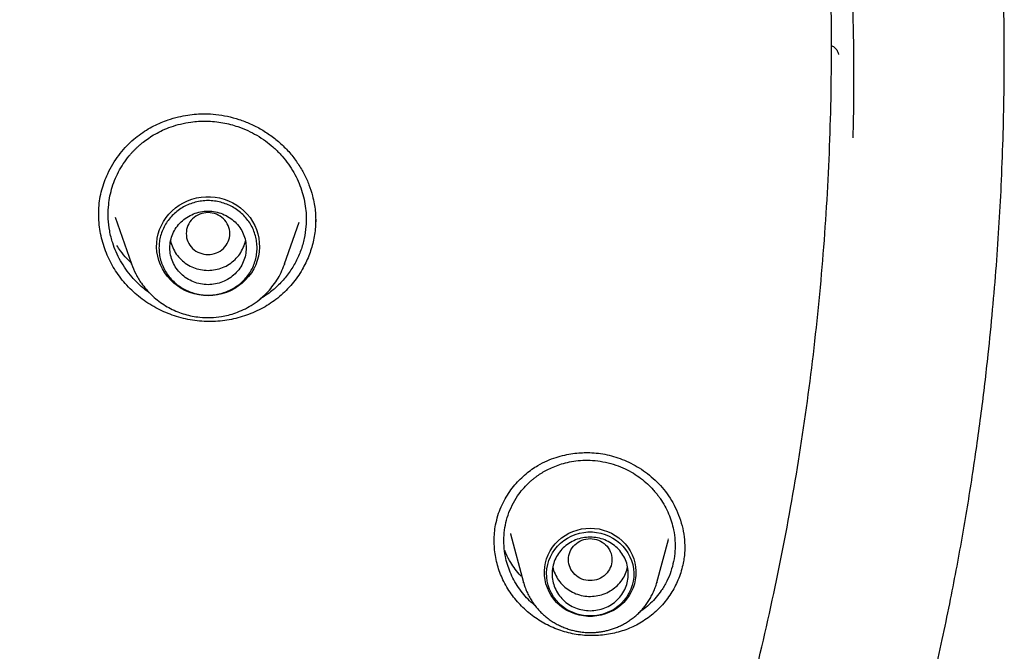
# Model space of a CAD drawing. Header units: millimetres. Extents: x 8 to 771, y 12 to 1627.
# Tile 86 of 94: x 382 to 400, y 1444 to 1456. Entities that reach past the tile are written whole.
import ezdxf

# ---------------------------------------------------------------- set-up
doc = ezdxf.new("R2010")
doc.units = ezdxf.units.MM

msp = doc.modelspace()

# ---------------------------------------------------------------- linework, layer by layer
at = {"color": 7, "linetype": 'Continuous', "lineweight": 30}
for p, q in [((383.564, 1452.16), (383.565, 1452.286)), ((383.868, 1452.116), (384.165, 1451.256)), ((386.975, 1451.256), (387.24, 1452.024)), ((387.544, 1452.074), (387.54, 1451.932)), ((384.166, 1451.252), (384.165, 1451.256)), ((386.971, 1451.247), (386.975, 1451.256)), ((386.975, 1451.256), (386.972, 1451.247)), ((391.119, 1446.302), (391.359, 1445.414)), ((391.125, 1446.304), (391.124, 1446.309)), ((390.821, 1446.166), (390.821, 1446.179)), ((393.805, 1445.414), (394.019, 1446.203)), ((394.016, 1446.21), (394.014, 1446.204)), ((391.361, 1445.406), (391.359, 1445.414)), ((393.805, 1445.414), (393.804, 1445.408))]:
    msp.add_line(p, q, dxfattribs=at)
at = {"color": 7, "linetype": 'Continuous', "lineweight": 30, "flags": 128}
for points in [[(385.57, 1450.674), (385.484, 1450.677), (385.399, 1450.689), (385.315, 1450.707), (385.234, 1450.733), (385.155, 1450.766), (385.079, 1450.806), (385.008, 1450.852), (384.941, 1450.904), (384.88, 1450.962), (384.824, 1451.025), (384.775, 1451.093), (384.732, 1451.165), (384.696, 1451.24), (384.667, 1451.318), (384.646, 1451.398), (384.632, 1451.48), (384.626, 1451.562), (384.628, 1451.645), (384.638, 1451.727), (384.655, 1451.808), (384.681, 1451.887), (384.713, 1451.964), (384.752, 1452.038), (384.799, 1452.107), (384.851, 1452.173), (384.91, 1452.233), (384.974, 1452.288), (385.043, 1452.338), (385.117, 1452.381), (385.194, 1452.417), (385.274, 1452.447), (385.357, 1452.469), (385.441, 1452.484), (385.527, 1452.491), (385.613, 1452.491), (385.698, 1452.484), (385.783, 1452.469), (385.865, 1452.447), (385.946, 1452.417), (386.023, 1452.381), (386.096, 1452.338), (386.165, 1452.288), (386.229, 1452.233), (386.288, 1452.173), (386.341, 1452.107), (386.387, 1452.038), (386.427, 1451.964), (386.459, 1451.887), (386.484, 1451.808), (386.501, 1451.727), (386.511, 1451.645), (386.513, 1451.562), (386.507, 1451.48), (386.494, 1451.398), (386.472, 1451.318), (386.444, 1451.24), (386.408, 1451.165), (386.365, 1451.093), (386.315, 1451.025), (386.259, 1450.962), (386.198, 1450.904), (386.131, 1450.852), (386.06, 1450.806), (385.985, 1450.766), (385.906, 1450.733), (385.824, 1450.707), (385.741, 1450.689), (385.656, 1450.677), (385.57, 1450.674)], [(392.582, 1446.408), (392.663, 1446.404), (392.744, 1446.393), (392.822, 1446.374), (392.899, 1446.348), (392.973, 1446.315), (393.043, 1446.275), (393.108, 1446.229), (393.169, 1446.177), (393.224, 1446.12), (393.274, 1446.058), (393.317, 1445.992), (393.352, 1445.921), (393.381, 1445.848), (393.403, 1445.773), (393.416, 1445.696), (393.422, 1445.618), (393.42, 1445.539), (393.41, 1445.462), (393.393, 1445.385), (393.368, 1445.311), (393.335, 1445.239), (393.296, 1445.171), (393.25, 1445.106), (393.197, 1445.046), (393.139, 1444.992), (393.076, 1444.943), (393.008, 1444.9), (392.936, 1444.864), (392.861, 1444.834), (392.783, 1444.812), (392.703, 1444.797), (392.623, 1444.789), (392.541, 1444.789), (392.461, 1444.797), (392.381, 1444.812), (392.303, 1444.834), (392.228, 1444.864), (392.156, 1444.9), (392.088, 1444.943), (392.025, 1444.992), (391.967, 1445.046), (391.914, 1445.106), (391.868, 1445.171), (391.829, 1445.239), (391.796, 1445.311), (391.771, 1445.385), (391.754, 1445.462), (391.744, 1445.539), (391.742, 1445.618), (391.748, 1445.696), (391.762, 1445.773), (391.783, 1445.848), (391.812, 1445.921), (391.848, 1445.992), (391.89, 1446.058), (391.94, 1446.12), (391.995, 1446.177), (392.056, 1446.229), (392.122, 1446.275), (392.192, 1446.315), (392.265, 1446.348), (392.342, 1446.374), (392.421, 1446.393), (392.501, 1446.404), (392.582, 1446.408)], [(392.582, 1444.797), (392.502, 1444.801), (392.424, 1444.813), (392.346, 1444.832), (392.271, 1444.858), (392.199, 1444.891), (392.131, 1444.931), (392.068, 1444.978), (392.009, 1445.03), (391.957, 1445.088), (391.91, 1445.15), (391.87, 1445.217), (391.837, 1445.287), (391.812, 1445.36), (391.794, 1445.434), (391.784, 1445.511), (391.782, 1445.588), (391.788, 1445.664), (391.802, 1445.74), (391.824, 1445.814), (391.853, 1445.885), (391.889, 1445.954), (391.933, 1446.018), (391.982, 1446.078), (392.038, 1446.133), (392.099, 1446.183), (392.165, 1446.226), (392.235, 1446.263), (392.308, 1446.293), (392.385, 1446.315), (392.463, 1446.331), (392.542, 1446.338), (392.622, 1446.338), (392.701, 1446.331), (392.779, 1446.315), (392.856, 1446.293), (392.929, 1446.263), (392.999, 1446.226), (393.065, 1446.183), (393.126, 1446.133), (393.182, 1446.078), (393.232, 1446.018), (393.275, 1445.954), (393.311, 1445.885), (393.34, 1445.814), (393.362, 1445.74), (393.376, 1445.664), (393.382, 1445.588), (393.38, 1445.511), (393.37, 1445.434), (393.352, 1445.36), (393.327, 1445.287), (393.294, 1445.217), (393.254, 1445.15), (393.208, 1445.088), (393.155, 1445.03), (393.096, 1444.978), (393.033, 1444.931), (392.965, 1444.891), (392.893, 1444.858), (392.818, 1444.832), (392.741, 1444.813), (392.662, 1444.801), (392.582, 1444.797)]]:
    msp.add_lwpolyline(points, dxfattribs=at)
at = {"color": 7, "linetype": 'Continuous', "lineweight": 30}
msp.add_arc((349.112, 1454.654), 48.31, 358.7145, 9.2992, dxfattribs=at)
for points, knots in [([(393.505, 1437.223), (393.71, 1437.739), (394.166, 1438.889), (394.774, 1440.702), (395.346, 1442.644), (395.829, 1444.592), (396.229, 1446.54), (396.547, 1448.494), (396.785, 1450.456), (396.942, 1452.43), (397.017, 1454.407), (397.01, 1456.308), (396.932, 1458.127), (396.799, 1459.794), (396.65, 1461.102), (396.546, 1461.856), (396.506, 1462.129), (396.495, 1462.204), (396.484, 1462.279), (396.473, 1462.353), (396.462, 1462.428), (396.45, 1462.503), (396.438, 1462.581), (396.423, 1462.679), (396.399, 1462.824), (396.365, 1463.038), (396.316, 1463.325), (396.254, 1463.679), (396.177, 1464.1), (396.081, 1464.597), (395.963, 1465.17), (395.82, 1465.822), (395.651, 1466.545), (395.452, 1467.337), (395.219, 1468.199), (395.006, 1468.931), (394.839, 1469.475), (394.735, 1469.808), (394.641, 1470.099), (394.547, 1470.385), (394.453, 1470.666), (394.317, 1471.062), (394.139, 1471.566), (393.881, 1472.264), (393.589, 1473.019), (393.263, 1473.818), (393.01, 1474.407), (392.834, 1474.806), (392.732, 1475.034), (392.631, 1475.255), (392.532, 1475.469), (392.436, 1475.677), (392.341, 1475.878), (391.992, 1476.609), (391.359, 1477.859), (390.387, 1479.603), (389.343, 1481.307), (388.274, 1482.904), (387.192, 1484.397), (386.149, 1485.733), (385.406, 1486.622), (385.001, 1487.092), (384.9, 1487.207), (384.8, 1487.322), (384.699, 1487.437), (384.597, 1487.551), (384.495, 1487.666), (384.393, 1487.779), (384.239, 1487.95), (384.016, 1488.195), (383.704, 1488.531), (383.338, 1488.918), (382.916, 1489.355), (382.502, 1489.772), (382.227, 1490.041), (382.114, 1490.151)], [0, 0, 0, 0, 0.029006, 0.064626, 0.09995, 0.134979, 0.169711, 0.204147, 0.238771, 0.273394, 0.308016, 0.342639, 0.373106, 0.403572, 0.430383, 0.44218, 0.443504, 0.444828, 0.446153, 0.447477, 0.448801, 0.450125, 0.451449, 0.452954, 0.455289, 0.459187, 0.46428, 0.470567, 0.47805, 0.486728, 0.497076, 0.508731, 0.521691, 0.535958, 0.55153, 0.568408, 0.575895, 0.581309, 0.586641, 0.59189, 0.597055, 0.602138, 0.61379, 0.624982, 0.64106, 0.65608, 0.670042, 0.674505, 0.678848, 0.683072, 0.687175, 0.691158, 0.695022, 0.698765, 0.733388, 0.768011, 0.802633, 0.837255, 0.867722, 0.898188, 0.924998, 0.927631, 0.930264, 0.932897, 0.93553, 0.938163, 0.940797, 0.94343, 0.946063, 0.952665, 0.960549, 0.969713, 0.980159, 0.991886, 1, 1, 1, 1]), ([(387.449, 1421.231), (387.652, 1421.469), (388.056, 1421.943), (388.647, 1422.657), (389.215, 1423.373), (389.763, 1424.089), (390.291, 1424.804), (390.829, 1425.558), (391.374, 1426.353), (391.923, 1427.186), (392.447, 1428.015), (392.949, 1428.843), (393.429, 1429.67), (393.889, 1430.495), (394.325, 1431.311), (394.739, 1432.119), (395.13, 1432.917), (395.499, 1433.705), (395.848, 1434.481), (396.176, 1435.246), (396.484, 1435.998), (396.775, 1436.738), (397.048, 1437.466), (397.302, 1438.177), (397.539, 1438.87), (397.76, 1439.547), (397.966, 1440.21), (398.171, 1440.899), (398.372, 1441.613), (398.568, 1442.35), (398.747, 1443.066), (398.911, 1443.763), (399.06, 1444.44), (399.194, 1445.087), (399.313, 1445.704), (399.42, 1446.293), (399.517, 1446.865), (399.605, 1447.425), (399.685, 1447.976), (399.759, 1448.521), (399.826, 1449.06), (399.897, 1449.691), (399.969, 1450.412), (400.037, 1451.22), (400.091, 1452.012), (400.133, 1452.822), (400.163, 1453.648), (400.179, 1454.49), (400.182, 1455.316), (400.174, 1455.967), (400.162, 1456.444), (400.153, 1456.744), (400.143, 1457.023), (400.133, 1457.282), (400.122, 1457.507), (400.112, 1457.701), (400.104, 1457.867), (400.096, 1458.007), (400.089, 1458.123), (400.084, 1458.203), (400.08, 1458.265), (400.078, 1458.313), (400.077, 1458.36), (400.075, 1458.388), (400.074, 1458.403)], [0, 0, 0, 0, 0.023086, 0.045879, 0.068375, 0.090573, 0.112469, 0.134062, 0.15912, 0.183751, 0.207955, 0.231729, 0.255547, 0.278916, 0.301836, 0.324308, 0.346331, 0.367904, 0.389027, 0.409656, 0.42984, 0.449583, 0.468887, 0.487754, 0.505862, 0.523553, 0.540829, 0.557694, 0.577237, 0.596203, 0.614596, 0.632421, 0.649681, 0.66638, 0.681802, 0.69672, 0.71114, 0.725206, 0.739093, 0.752804, 0.766339, 0.779699, 0.800344, 0.820564, 0.840364, 0.859748, 0.881274, 0.902271, 0.922821, 0.943056, 0.95102, 0.958536, 0.965519, 0.971969, 0.977883, 0.982401, 0.986544, 0.990311, 0.992889, 0.995255, 0.996357, 0.997461, 0.998658, 1, 1, 1, 1]), ([(397, 1455.261), (397.01, 1455.259), (397.031, 1455.254), (397.059, 1455.235), (397.086, 1455.212), (397.108, 1455.184), (397.124, 1455.155), (397.135, 1455.126), (397.137, 1455.109), (397.138, 1455.101)], [0, 0, 0, 0, 0.115506, 0.255444, 0.398728, 0.545108, 0.694437, 0.84638, 1, 1, 1, 1]), ([(383.565, 1452.286), (383.571, 1452.342), (383.582, 1452.453), (383.619, 1452.614), (383.668, 1452.767), (383.734, 1452.926), (383.82, 1453.088), (383.927, 1453.249), (384.045, 1453.391), (384.17, 1453.516), (384.301, 1453.623), (384.435, 1453.714), (384.57, 1453.789), (384.704, 1453.851), (384.854, 1453.908), (385.018, 1453.956), (385.193, 1453.989), (385.354, 1454.008), (385.527, 1454.014), (385.718, 1454.003), (385.928, 1453.969), (386.139, 1453.912), (386.349, 1453.831), (386.553, 1453.726), (386.749, 1453.597), (386.93, 1453.447), (387.09, 1453.277), (387.226, 1453.095), (387.338, 1452.905), (387.425, 1452.709), (387.483, 1452.527), (387.519, 1452.367), (387.537, 1452.237), (387.545, 1452.125), (387.545, 1452.06), (387.545, 1452.03)], [0, 0, 0, 0, 0.028642, 0.056585, 0.083818, 0.110318, 0.144456, 0.177182, 0.208453, 0.238251, 0.266603, 0.293679, 0.319501, 0.344036, 0.367255, 0.399551, 0.428764, 0.454866, 0.479759, 0.51358, 0.54823, 0.583788, 0.620246, 0.657573, 0.695735, 0.734557, 0.772825, 0.810183, 0.846623, 0.882203, 0.916965, 0.942164, 0.964534, 0.983791, 1, 1, 1, 1]), ([(383.742, 1452.3), (383.748, 1452.355), (383.76, 1452.465), (383.798, 1452.629), (383.853, 1452.79), (383.924, 1452.947), (384.013, 1453.098), (384.094, 1453.206), (384.155, 1453.278), (384.189, 1453.316), (384.225, 1453.353), (384.262, 1453.39), (384.301, 1453.425), (384.341, 1453.46), (384.4, 1453.508), (384.485, 1453.571), (384.603, 1453.644), (384.739, 1453.714), (384.894, 1453.777), (385.068, 1453.828), (385.237, 1453.861), (385.396, 1453.876), (385.542, 1453.879), (385.691, 1453.87), (385.839, 1453.85), (385.981, 1453.819), (386.135, 1453.772), (386.298, 1453.708), (386.468, 1453.619), (386.622, 1453.518), (386.729, 1453.433), (386.793, 1453.375), (386.823, 1453.346), (386.852, 1453.317), (386.88, 1453.289), (386.906, 1453.261), (386.963, 1453.196), (387.047, 1453.09), (387.144, 1452.937), (387.225, 1452.777), (387.288, 1452.613), (387.334, 1452.446), (387.362, 1452.278), (387.375, 1452.11), (387.369, 1451.999), (387.366, 1451.944)], [0, 0, 0, 0, 0.029963, 0.060385, 0.091265, 0.122605, 0.154403, 0.186658, 0.195962, 0.205303, 0.214682, 0.224097, 0.23355, 0.24304, 0.252568, 0.274979, 0.299837, 0.327137, 0.356874, 0.389042, 0.423634, 0.448046, 0.47353, 0.500085, 0.526554, 0.551993, 0.576403, 0.611084, 0.643466, 0.677006, 0.707677, 0.715239, 0.722604, 0.729774, 0.736747, 0.743524, 0.750105, 0.782648, 0.814809, 0.846591, 0.877999, 0.90904, 0.939717, 0.970035, 1, 1, 1, 1]), ([(384.501, 1450.721), (384.493, 1450.726), (384.447, 1450.757), (384.37, 1450.821), (384.268, 1450.914), (384.163, 1451.026), (384.058, 1451.16), (383.961, 1451.314), (383.881, 1451.475), (383.812, 1451.657), (383.761, 1451.86), (383.733, 1452.082), (383.739, 1452.228), (383.742, 1452.3)], [0, 0, 0, 0, 0.014076, 0.090028, 0.161654, 0.237097, 0.337889, 0.437138, 0.534841, 0.630996, 0.756753, 0.879754, 1, 1, 1, 1]), ([(387.54, 1451.932), (387.535, 1451.887), (387.526, 1451.796), (387.5, 1451.662), (387.464, 1451.531), (387.419, 1451.401), (387.363, 1451.275), (387.295, 1451.146), (387.212, 1451.016), (387.114, 1450.888), (387.003, 1450.767), (386.882, 1450.656), (386.753, 1450.557), (386.615, 1450.469), (386.469, 1450.392), (386.316, 1450.328), (386.159, 1450.276), (385.999, 1450.237), (385.834, 1450.211), (385.667, 1450.199), (385.498, 1450.2), (385.328, 1450.216), (385.159, 1450.246), (384.993, 1450.29), (384.835, 1450.346), (384.684, 1450.413), (384.537, 1450.493), (384.395, 1450.585), (384.263, 1450.688), (384.138, 1450.802), (384.022, 1450.927), (383.919, 1451.061), (383.829, 1451.199), (383.752, 1451.343), (383.687, 1451.494), (383.635, 1451.651), (383.596, 1451.812), (383.572, 1451.976), (383.562, 1452.097), (383.564, 1452.162), (383.565, 1452.171)], [0, 0, 0, 0, 0.023085, 0.0462911, 0.0694342, 0.0925776, 0.1162034, 0.1398292, 0.166978, 0.1941265, 0.2220663, 0.2500054, 0.2770615, 0.3041185, 0.3319714, 0.3598251, 0.3868001, 0.4137752, 0.4414939, 0.4692118, 0.4968114, 0.5244104, 0.5528639, 0.5813184, 0.6081773, 0.6350365, 0.6626353, 0.6902337, 0.7177683, 0.7453022, 0.7736766, 0.8020516, 0.8289555, 0.8558597, 0.8835326, 0.9112056, 0.9389834, 0.966761, 0.9953978, 1, 1, 1, 1]), ([(385.57, 1451.428), (385.517, 1451.434), (385.413, 1451.446), (385.279, 1451.535), (385.191, 1451.662), (385.159, 1451.814), (385.191, 1451.965), (385.279, 1452.094), (385.413, 1452.178), (385.57, 1452.209), (385.727, 1452.178), (385.86, 1452.094), (385.948, 1451.965), (385.98, 1451.814), (385.948, 1451.662), (385.86, 1451.535), (385.727, 1451.446), (385.622, 1451.434), (385.57, 1451.428)], [0, 0, 0, 0, 0.0625, 0.125, 0.1875, 0.25, 0.3125, 0.375, 0.4375, 0.5, 0.5625, 0.625, 0.6875, 0.75, 0.8125, 0.875, 0.9375, 1, 1, 1, 1]), ([(387.366, 1451.944), (387.358, 1451.871), (387.341, 1451.722), (387.277, 1451.505), (387.201, 1451.33), (387.124, 1451.195), (387.059, 1451.097), (386.986, 1451.003), (386.906, 1450.913), (386.825, 1450.833), (386.734, 1450.755), (386.638, 1450.683), (386.563, 1450.638), (386.528, 1450.617)], [0, 0, 0, 0, 0.1361597, 0.2748424, 0.4160896, 0.4877278, 0.5600238, 0.6329827, 0.7066097, 0.7809101, 0.8416234, 0.9259764, 1, 1, 1, 1]), ([(384.157, 1451.279), (384.132, 1451.304), (384.062, 1451.372), (383.975, 1451.479), (383.918, 1451.564), (383.896, 1451.597)], [0, 0, 0, 0, 0.2521508, 0.708805, 1, 1, 1, 1]), ([(384.883, 1451.682), (384.883, 1451.682), (384.888, 1451.638), (384.921, 1451.554), (384.983, 1451.436), (385.072, 1451.334), (385.178, 1451.249), (385.3, 1451.186), (385.432, 1451.148), (385.57, 1451.135), (385.707, 1451.148), (385.839, 1451.186), (385.961, 1451.249), (386.068, 1451.334), (386.156, 1451.436), (386.219, 1451.554), (386.252, 1451.638), (386.256, 1451.682), (386.256, 1451.682)], [0, 0, 0, 0, 0.000101, 0.071515, 0.142929, 0.214343, 0.285757, 0.357172, 0.428586, 0.5, 0.571414, 0.642828, 0.714243, 0.785657, 0.857071, 0.928485, 0.999899, 1, 1, 1, 1]), ([(384.165, 1451.256), (384.189, 1451.195), (384.238, 1451.07), (384.333, 1450.917), (384.432, 1450.79), (384.53, 1450.687), (384.638, 1450.593), (384.756, 1450.508), (384.881, 1450.436), (385.011, 1450.377), (385.145, 1450.331), (385.28, 1450.298), (385.438, 1450.275), (385.617, 1450.269), (385.793, 1450.286), (385.946, 1450.318), (386.082, 1450.359), (386.223, 1450.417), (386.367, 1450.495), (386.511, 1450.596), (386.638, 1450.711), (386.746, 1450.834), (386.836, 1450.96), (386.914, 1451.098), (386.952, 1451.198), (386.971, 1451.247)], [0, 0, 0, 0, 0.0540193, 0.1096062, 0.1476234, 0.1864586, 0.2261768, 0.2664446, 0.3061912, 0.3453586, 0.3839513, 0.4219737, 0.4594303, 0.5145398, 0.5684019, 0.6041494, 0.6426169, 0.6842519, 0.7290974, 0.7771943, 0.8285784, 0.8693046, 0.9119051, 0.9563822, 1, 1, 1, 1]), ([(390.846, 1446.471), (390.859, 1446.528), (390.885, 1446.64), (390.946, 1446.798), (391.019, 1446.945), (391.103, 1447.08), (391.197, 1447.201), (391.297, 1447.31), (391.402, 1447.406), (391.51, 1447.489), (391.638, 1447.571), (391.785, 1447.646), (391.95, 1447.708), (392.11, 1447.752), (392.261, 1447.779), (392.402, 1447.793), (392.545, 1447.796), (392.694, 1447.789), (392.853, 1447.766), (393.014, 1447.727), (393.174, 1447.672), (393.332, 1447.602), (393.486, 1447.514), (393.635, 1447.411), (393.776, 1447.291), (393.906, 1447.155), (394.024, 1447.002), (394.126, 1446.833), (394.209, 1446.649), (394.272, 1446.452), (394.312, 1446.248), (394.316, 1446.109), (394.319, 1446.041)], [0, 0, 0, 0, 0.0349019, 0.0687809, 0.1016189, 0.1333778, 0.1640159, 0.1934979, 0.2218014, 0.2489184, 0.2748695, 0.3118676, 0.3465821, 0.3789412, 0.4088793, 0.4363488, 0.4613226, 0.4918663, 0.5228188, 0.5544928, 0.5869549, 0.6202093, 0.6542393, 0.6890167, 0.7245115, 0.7607299, 0.7980157, 0.8364531, 0.8760318, 0.916788, 0.9587514, 1, 1, 1, 1]), ([(391.026, 1446.464), (391.041, 1446.526), (391.071, 1446.651), (391.147, 1446.831), (391.239, 1446.988), (391.341, 1447.122), (391.423, 1447.209), (391.486, 1447.268), (391.526, 1447.302), (391.567, 1447.335), (391.609, 1447.367), (391.653, 1447.397), (391.713, 1447.435), (391.795, 1447.482), (391.903, 1447.533), (392.027, 1447.579), (392.167, 1447.618), (392.322, 1447.646), (392.492, 1447.658), (392.675, 1447.651), (392.865, 1447.622), (393.05, 1447.571), (393.221, 1447.501), (393.373, 1447.419), (393.51, 1447.326), (393.633, 1447.224), (393.715, 1447.14), (393.764, 1447.084), (393.787, 1447.057), (393.809, 1447.03), (393.83, 1447.003), (393.849, 1446.976), (393.893, 1446.915), (393.954, 1446.815), (394.023, 1446.673), (394.076, 1446.528), (394.118, 1446.364), (394.142, 1446.183), (394.143, 1445.988), (394.123, 1445.862), (394.113, 1445.799)], [0, 0, 0, 0, 0.040009, 0.080835, 0.12248, 0.154263, 0.186509, 0.197365, 0.208272, 0.219231, 0.230241, 0.241303, 0.252417, 0.274703, 0.299477, 0.326734, 0.356469, 0.388678, 0.423352, 0.460486, 0.500072, 0.539609, 0.576767, 0.611551, 0.64397, 0.677474, 0.708026, 0.715543, 0.722858, 0.729972, 0.736883, 0.743593, 0.750101, 0.782823, 0.81511, 0.846969, 0.878404, 0.919658, 0.960185, 1, 1, 1, 1]), ([(390.82, 1446.177), (390.821, 1446.227), (390.824, 1446.326), (390.838, 1446.423), (390.846, 1446.471)], [0, 0, 0, 0, 0.4988524, 1, 1, 1, 1]), ([(391.572, 1444.986), (391.538, 1445.015), (391.464, 1445.079), (391.361, 1445.191), (391.264, 1445.318), (391.181, 1445.456), (391.113, 1445.598), (391.061, 1445.743), (391.02, 1445.906), (390.997, 1446.085), (390.996, 1446.277), (391.016, 1446.402), (391.026, 1446.464)], [0, 0, 0, 0, 0.080235, 0.173977, 0.271641, 0.367836, 0.462562, 0.555818, 0.647605, 0.767668, 0.885131, 1, 1, 1, 1]), ([(394.289, 1445.766), (394.278, 1445.719), (394.257, 1445.625), (394.209, 1445.489), (394.151, 1445.359), (394.083, 1445.235), (394.002, 1445.116), (393.912, 1445.004), (393.813, 1444.901), (393.705, 1444.807), (393.588, 1444.722), (393.464, 1444.647), (393.335, 1444.583), (393.201, 1444.531), (393.062, 1444.49), (392.919, 1444.459), (392.774, 1444.441), (392.626, 1444.434), (392.477, 1444.439), (392.328, 1444.456), (392.183, 1444.486), (392.04, 1444.528), (391.899, 1444.582), (391.764, 1444.647), (391.636, 1444.721), (391.515, 1444.805), (391.401, 1444.899), (391.294, 1445.003), (391.197, 1445.114), (391.109, 1445.233), (391.031, 1445.36), (390.965, 1445.492), (390.912, 1445.627), (390.871, 1445.763), (390.841, 1445.904), (390.822, 1446.044), (390.823, 1446.136), (390.823, 1446.181)], [0, 0, 0, 0, 0.028981, 0.058186, 0.086279, 0.114374, 0.143279, 0.172185, 0.20037, 0.228555, 0.257574, 0.286593, 0.314459, 0.342327, 0.370978, 0.399629, 0.427997, 0.456366, 0.485547, 0.514727, 0.5432, 0.571674, 0.601001, 0.630328, 0.658454, 0.68658, 0.715497, 0.744413, 0.772953, 0.801492, 0.830904, 0.860316, 0.888214, 0.916111, 0.944803, 0.973496, 1, 1, 1, 1]), ([(392.582, 1446.217), (392.53, 1446.211), (392.425, 1446.199), (392.292, 1446.11), (392.204, 1445.982), (392.171, 1445.831), (392.204, 1445.68), (392.292, 1445.551), (392.425, 1445.466), (392.582, 1445.435), (392.739, 1445.466), (392.873, 1445.551), (392.961, 1445.68), (392.993, 1445.831), (392.961, 1445.982), (392.873, 1446.11), (392.739, 1446.199), (392.634, 1446.211), (392.582, 1446.217)], [0, 0, 0, 0, 0.0625, 0.125, 0.1875, 0.25, 0.3125, 0.375, 0.4375, 0.5, 0.5625, 0.625, 0.6875, 0.75, 0.8125, 0.875, 0.9375, 1, 1, 1, 1]), ([(391.313, 1445.527), (391.31, 1445.53), (391.271, 1445.571), (391.206, 1445.654), (391.116, 1445.787), (391.051, 1445.902), (391.021, 1445.977), (391.013, 1445.998)], [0, 0, 0, 0, 0.023945, 0.295389, 0.552881, 0.874078, 1, 1, 1, 1]), ([(394.316, 1446.082), (394.317, 1446.051), (394.319, 1445.983), (394.308, 1445.878), (394.295, 1445.804), (394.289, 1445.766)], [0, 0, 0, 0, 0.284977, 0.642489, 1, 1, 1, 1]), ([(394.113, 1445.799), (394.098, 1445.736), (394.068, 1445.611), (393.991, 1445.43), (393.899, 1445.273), (393.797, 1445.139), (393.691, 1445.027), (393.589, 1444.937), (393.519, 1444.89), (393.493, 1444.872)], [0, 0, 0, 0, 0.168105, 0.339196, 0.513334, 0.646017, 0.780475, 0.916509, 1, 1, 1, 1]), ([(391.896, 1445.701), (391.896, 1445.699), (391.901, 1445.653), (391.935, 1445.567), (391.999, 1445.45), (392.088, 1445.347), (392.195, 1445.264), (392.318, 1445.202), (392.45, 1445.164), (392.588, 1445.152), (392.725, 1445.166), (392.857, 1445.206), (392.978, 1445.27), (393.084, 1445.355), (393.171, 1445.459), (393.236, 1445.575), (393.258, 1445.659), (393.268, 1445.701)], [0, 0, 0, 0, 0.00363, 0.074965, 0.146301, 0.217637, 0.288973, 0.360308, 0.431644, 0.50298, 0.574316, 0.645651, 0.716987, 0.788323, 0.859659, 0.930994, 1, 1, 1, 1]), ([(391.362, 1445.406), (391.367, 1445.388), (391.38, 1445.34), (391.409, 1445.263), (391.449, 1445.176), (391.496, 1445.092), (391.548, 1445.014), (391.605, 1444.943), (391.663, 1444.878), (391.727, 1444.817), (391.794, 1444.761), (391.865, 1444.709), (391.94, 1444.663), (392.017, 1444.622), (392.097, 1444.586), (392.178, 1444.557), (392.259, 1444.533), (392.336, 1444.516), (392.404, 1444.505), (392.465, 1444.498), (392.522, 1444.494), (392.562, 1444.493), (392.582, 1444.493)], [0, 0, 0, 0, 0.0339804, 0.0921292, 0.1507313, 0.209831, 0.2694829, 0.3231922, 0.3769108, 0.4306217, 0.4843071, 0.5379397, 0.591478, 0.6448554, 0.6979573, 0.7505662, 0.8022078, 0.8516009, 0.8951257, 0.9272361, 0.9633928, 1, 1, 1, 1]), ([(392.582, 1444.493), (392.614, 1444.493), (392.659, 1444.494), (392.726, 1444.5), (392.782, 1444.508), (392.85, 1444.52), (392.92, 1444.537), (392.993, 1444.559), (393.066, 1444.586), (393.14, 1444.618), (393.213, 1444.656), (393.284, 1444.699), (393.353, 1444.748), (393.42, 1444.801), (393.483, 1444.86), (393.542, 1444.923), (393.598, 1444.991), (393.649, 1445.062), (393.694, 1445.138), (393.735, 1445.217), (393.769, 1445.299), (393.792, 1445.363), (393.801, 1445.4), (393.803, 1445.408)], [0, 0, 0, 0, 0.058234, 0.082028, 0.121524, 0.162618, 0.206773, 0.252935, 0.300676, 0.349658, 0.399638, 0.450438, 0.501924, 0.553993, 0.606568, 0.659587, 0.713005, 0.766784, 0.820898, 0.875328, 0.930061, 0.985089, 1, 1, 1, 1])]:
    msp.add_open_spline(points, degree=3, knots=knots, dxfattribs=at)
for points in [[(386.47, 1451.551), (386.468, 1451.513), (386.465, 1451.437), (386.441, 1451.326), (386.404, 1451.218), (386.351, 1451.116), (386.286, 1451.021), (386.208, 1450.936), (386.119, 1450.861), (386.021, 1450.798), (385.915, 1450.747), (385.803, 1450.711), (385.688, 1450.689), (385.57, 1450.681), (385.452, 1450.689), (385.336, 1450.711), (385.224, 1450.747), (385.118, 1450.798), (385.02, 1450.861), (384.932, 1450.936), (384.854, 1451.021), (384.788, 1451.116), (384.736, 1451.218), (384.698, 1451.326), (384.675, 1451.437), (384.667, 1451.551), (384.675, 1451.664), (384.698, 1451.776), (384.736, 1451.884), (384.788, 1451.986), (384.854, 1452.08), (384.932, 1452.166), (385.02, 1452.241), (385.118, 1452.304), (385.224, 1452.354), (385.336, 1452.391), (385.452, 1452.413), (385.57, 1452.421), (385.688, 1452.413), (385.803, 1452.391), (385.915, 1452.354), (386.021, 1452.304), (386.119, 1452.241), (386.208, 1452.166), (386.286, 1452.08), (386.351, 1451.986), (386.404, 1451.884), (386.441, 1451.776), (386.465, 1451.664), (386.468, 1451.589), (386.47, 1451.551)], [(385.57, 1450.876), (385.616, 1450.879), (385.707, 1450.884), (385.839, 1450.924), (385.961, 1450.986), (386.068, 1451.071), (386.156, 1451.174), (386.221, 1451.291), (386.261, 1451.418), (386.274, 1451.551), (386.261, 1451.683), (386.221, 1451.811), (386.156, 1451.928), (386.068, 1452.031), (385.961, 1452.115), (385.839, 1452.178), (385.707, 1452.217), (385.57, 1452.23), (385.432, 1452.217), (385.3, 1452.178), (385.178, 1452.115), (385.072, 1452.031), (384.984, 1451.928), (384.919, 1451.811), (384.879, 1451.683), (384.865, 1451.551), (384.879, 1451.418), (384.919, 1451.291), (384.984, 1451.174), (385.072, 1451.071), (385.178, 1450.986), (385.3, 1450.924), (385.432, 1450.884), (385.524, 1450.879), (385.57, 1450.876)], [(393.282, 1445.568), (393.279, 1445.524), (393.274, 1445.436), (393.233, 1445.309), (393.168, 1445.191), (393.08, 1445.088), (392.973, 1445.004), (392.852, 1444.941), (392.72, 1444.903), (392.582, 1444.889), (392.445, 1444.903), (392.312, 1444.941), (392.191, 1445.004), (392.084, 1445.088), (391.996, 1445.191), (391.931, 1445.309), (391.891, 1445.436), (391.878, 1445.568), (391.891, 1445.701), (391.931, 1445.828), (391.996, 1445.946), (392.084, 1446.048), (392.191, 1446.133), (392.312, 1446.196), (392.445, 1446.234), (392.582, 1446.247), (392.72, 1446.234), (392.852, 1446.196), (392.973, 1446.133), (393.08, 1446.048), (393.168, 1445.946), (393.233, 1445.828), (393.274, 1445.701), (393.279, 1445.612), (393.282, 1445.568)]]:
    msp.add_open_spline(points, degree=3, dxfattribs=at)

doc.saveas('drawing.dxf')
